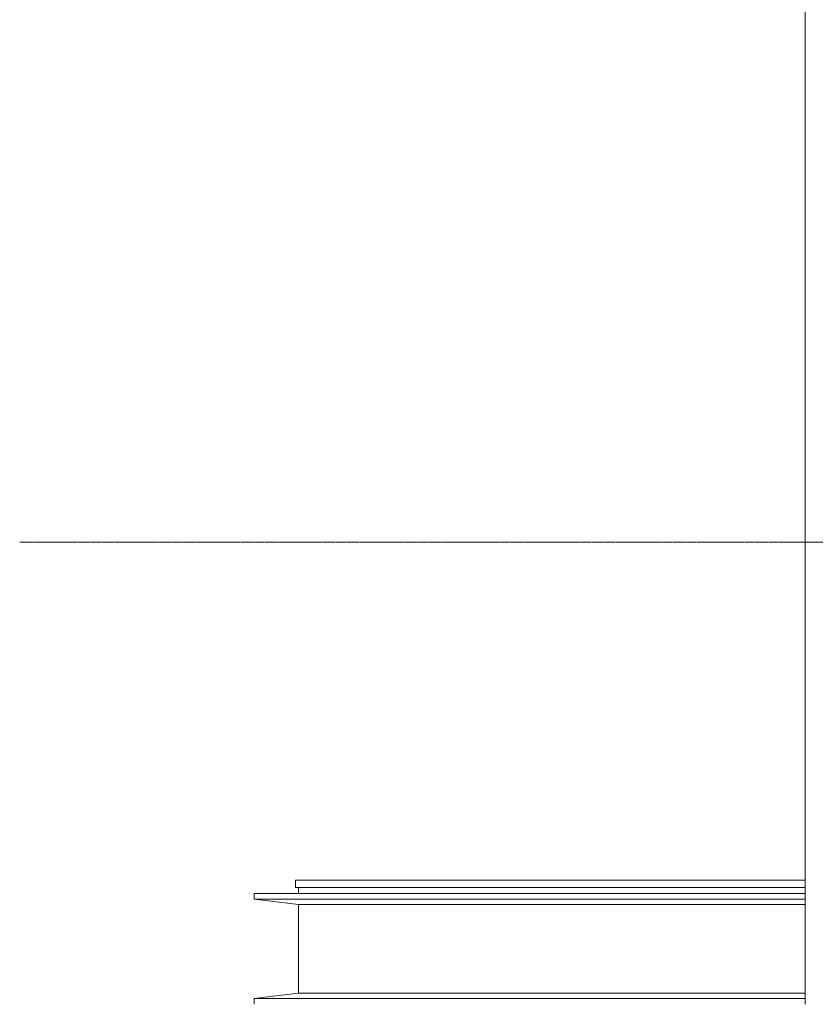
# Model space of a CAD drawing. Extents: x 0 to 92550, y 0 to 59400.
# Tile 23 of 105: x 7789 to 9942, y 40950 to 43613. Entities that reach past the tile are written whole.
import ezdxf
from ezdxf.xclip import XClip

# ---------------------------------------------------------------- set-up
doc = ezdxf.new("R2010")
doc.units = 0
doc.header["$MEASUREMENT"] = 0
doc.header["$XCLIPFRAME"] = 0
doc.linetypes.add('Streep-streepje', pattern=[1300, 1000, -100, 100, -100])
for name, color, linetype in [('ZZ 28 HDC staalconstructies', 7, 'Continuous'), ('ZZ 41 Buitenwandafwerking gevelhout', 7, 'Continuous'), ('ZZ 47 Dakrandafwerking', 7, 'Continuous')]:
    doc.layers.add(name, color=color, linetype=linetype)

# ---------------------------------------------------------------- blocks, each defined once
blk = doc.blocks.new('Drawing_1_1', base_point=(5738.9, 38400))
at = {"layer": 'ZZ 28 HDC staalconstructies', "color": 7, "linetype": 'Continuous', "lineweight": 5, "ltscale": 0.01}
for p, q in [((8423.8, 41250), (8423.8, 41234)), ((8423.8, 41250), (9914.3, 41250)), ((8543.3, 41266), (8543.3, 41250)), ((8423.8, 41234), (9914.3, 41234)), ((8423.8, 41234), (8543.3, 41219.7)), ((8543.3, 41219.7), (9914.3, 41219.7)), ((8543.3, 41219.7), (8543.3, 40980.3)), ((8543.3, 40980.3), (8423.8, 40966)), ((8423.8, 40966), (9914.3, 40966)), ((8423.8, 40966), (8423.8, 40950)), ((8543.3, 40980.3), (9914.3, 40980.3))]:
    blk.add_line(p, q, dxfattribs=at)
at = {"layer": 'ZZ 41 Buitenwandafwerking gevelhout', "color": 7, "linetype": 'Continuous', "lineweight": 5, "ltscale": 0.01}
for p in [(9914.3, 44926.4), (9914.3, 40950)]:
    blk.add_line(p, (9914.3, 42200), dxfattribs=at)
at = {"layer": 'ZZ 41 Buitenwandafwerking gevelhout', "color": 7, "linetype": 'Streep-streepje', "lineweight": 15, "ltscale": 0.01}
blk.add_line((7788.9, 42200), (62238.9, 42200), dxfattribs=at)
at = {"layer": 'ZZ 47 Dakrandafwerking', "color": 7, "linetype": 'Continuous', "lineweight": 5, "ltscale": 0.01}
for p, q in [((8535.3, 41286), (9914.3, 41286)), ((8535.3, 41286), (8535.3, 41266)), ((8535.3, 41266), (9914.3, 41266))]:
    blk.add_line(p, q, dxfattribs=at)

msp = doc.modelspace()

# ---------------------------------------------------------------- block references
at = {"color": 7, "linetype": 'Continuous', "lineweight": 25, "ltscale": 0.01}
ref = msp.add_blockref('Drawing_1_1', (5738.9, 38400), dxfattribs=at)
XClip(ref).set_block_clipping_path([(7788.8666666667, 35400), (63337.9746950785, 51400)])

doc.saveas('drawing.dxf')
